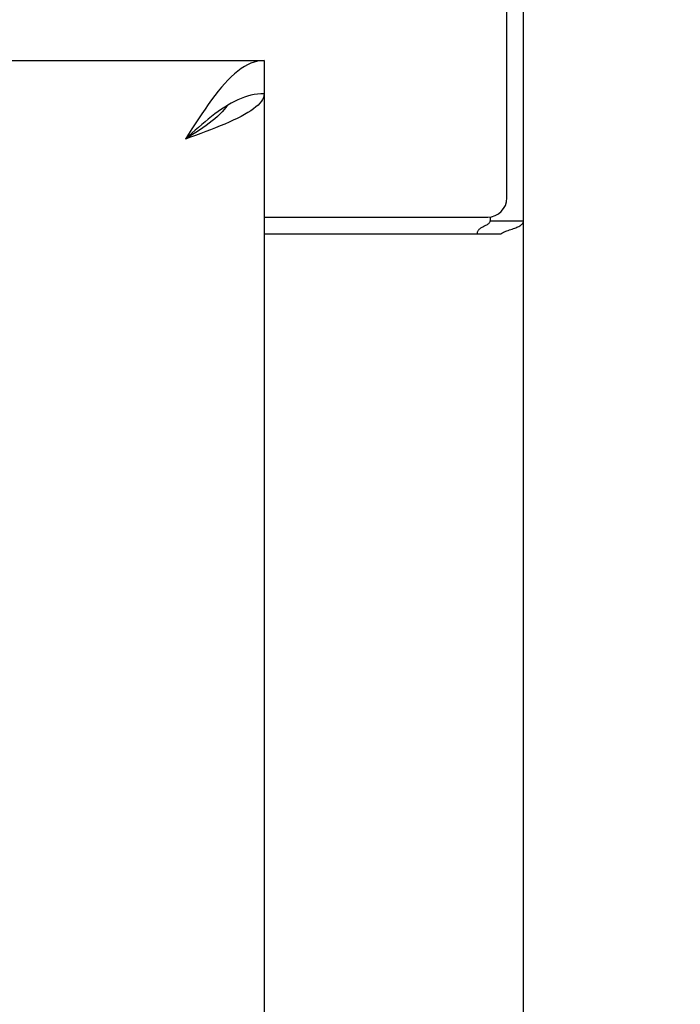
# Model space of a CAD drawing. Header units: inches. Extents: x 0 to 212, y 0 to 138.
# Tile 34 of 43: x 96.65 to 98.72, y 76.63 to 79.71. Entities that reach past the tile are written whole.
import ezdxf

# ---------------------------------------------------------------- set-up
doc = ezdxf.new("R2010")
doc.units = ezdxf.units.IN
doc.header["$LTSCALE"] = 11.6875
doc.header["$MEASUREMENT"] = 0
doc.layers.get('0').update_dxf_attribs({"linetype": 'CONTINUOUS'})
doc.layers.add('DIMENSIONS', color=7, linetype='CONTINUOUS')
doc.styles.get("Standard").update_dxf_attribs({"font": 'txt', "width": 0.8})
doc.dimstyles.new('DIMSTYLE_1', dxfattribs={"dimtxt": 0.9375, "dimasz": 1.25, "dimexe": 0.09, "dimexo": 0.07, "dimgap": 0.0375, "dimtad": 0, "dimtih": 1, "dimtoh": 1, "dimzin": 4, "dimdsep": 46, "dimtxsty": 'Standard', "dimblk": '_FILLED', "dimblk1": '_FILLED', "dimblk2": '_FILLED', "dimcen": 0.09, "dimadec": 0, "dimazin": 0, "dimtfac": 1, "dimtofl": 0, "dimtmove": 0, "dimatfit": 3, "dimldrblk": '_FILLED', "dimfxl": 0, "dimtolj": 1, "dimtzin": 4, "dimarcsym": 0})

# ---------------------------------------------------------------- blocks, each defined once
blk = doc.blocks.new('_FILLED')
at = {"color": 0, "linetype": 'ByBlock'}
blk.add_solid([(0, 0), (-1, 0.2), (-1, -0.2)], dxfattribs=at)
blk = doc.blocks.new('*D13')
at = {"layer": 'DIMENSIONS', "color": 2, "linetype": 'Continuous'}
for p, q in [((93.7869, 61.202), (91.2869, 61.202)), ((97.4119, 61.202), (99.9734, 61.202))]:
    blk.add_line(p, q, dxfattribs=at)
at = {"layer": 'DIMENSIONS', "color": 2, "linetype": 'Continuous', "xscale": 1.25, "yscale": 1.25, "zscale": 1.25}
blk.add_blockref('_FILLED', (93.7869, 61.202), dxfattribs=at)
at = {"layer": 'DIMENSIONS', "color": 2, "linetype": 'Continuous', "xscale": 1.25, "yscale": 1.25, "zscale": 1.25, "rotation": 180}
blk.add_blockref('_FILLED', (97.4119, 61.202), dxfattribs=at)
at = {"layer": 'DIMENSIONS', "color": 2, "linetype": 'Continuous', "insert": (100.4422, 61.6707), "char_height": 0.9375, "width": 3, "attachment_point": 1, "line_spacing_factor": 0.9}
blk.add_mtext('3.63', dxfattribs=at)

msp = doc.modelspace()

# ---------------------------------------------------------------- linework, layer by layer
at = {"color": 3, "linetype": 'Continuous'}
for p, q in [((98.1724, 79.1535), (98.1724, 82.334)), ((98.2244, 10.438), (98.2244, 82.23)), ((62.4744, 79.584), (97.4119, 79.584)), ((97.4119, 79.48), (97.4119, 17.188)), ((97.4119, 79.0935), (98.1124, 79.0935)), ((97.4119, 79.0415), (98.1545, 79.0415))]:
    msp.add_line(p, q, dxfattribs=at)
at = {"color": 7, "linetype": 'Continuous'}
for p, q in [((97.4119, 79.584), (97.4119, 79.48)), ((97.3092, 79.4505), (97.2989, 79.4446)), ((98.1204, 79.094), (98.1204, 79.0822)), ((98.1204, 79.0822), (98.2244, 79.0822))]:
    msp.add_line(p, q, dxfattribs=at)
at = {"color": 3, "linetype": 'Continuous'}
for points in [[(97.4119, 79.584), (97.4016, 79.5834), (97.3913, 79.5818), (97.3811, 79.5792), (97.3708, 79.5756), (97.3605, 79.5709), (97.3502, 79.5652), (97.34, 79.5585), (97.3297, 79.5509), (97.3194, 79.5424), (97.3092, 79.533), (97.2989, 79.5228), (97.2886, 79.5118), (97.2783, 79.5), (97.2681, 79.4875)], [(97.2681, 79.4875), (97.2578, 79.4744), (97.2475, 79.4607), (97.2373, 79.4465), (97.227, 79.4318), (97.2167, 79.4167), (97.2065, 79.4013), (97.1962, 79.3855), (97.1859, 79.3696), (97.1756, 79.3536), (97.1654, 79.3375)], [(97.4119, 79.48), (97.4113, 79.474), (97.4098, 79.4681), (97.4071, 79.4621), (97.4035, 79.4562), (97.3988, 79.4503), (97.3931, 79.4443), (97.3864, 79.4384), (97.3788, 79.4325), (97.3703, 79.4265), (97.3609, 79.4206), (97.3507, 79.4146), (97.3397, 79.4087), (97.3279, 79.4028), (97.3154, 79.3968)], [(97.3154, 79.3968), (97.3023, 79.3909), (97.2886, 79.385), (97.2744, 79.379), (97.2597, 79.3731), (97.2446, 79.3671), (97.2292, 79.3612), (97.2135, 79.3553), (97.1975, 79.3493), (97.1815, 79.3434), (97.1654, 79.3375)], [(98.1889, 79.0561), (98.1928, 79.0574), (98.1967, 79.0588), (98.2003, 79.0602), (98.2037, 79.0615), (98.2068, 79.0629), (98.2097, 79.0643), (98.2126, 79.0659), (98.2152, 79.0676), (98.2174, 79.0692), (98.2193, 79.0709), (98.2209, 79.0727), (98.2221, 79.0744), (98.2231, 79.0762), (98.2238, 79.0781), (98.2242, 79.0801), (98.2244, 79.0822)], [(98.1545, 79.0415), (98.1566, 79.043), (98.159, 79.0446), (98.1619, 79.0461), (98.1651, 79.0476), (98.1687, 79.0491), (98.1725, 79.0506), (98.1766, 79.052), (98.1808, 79.0534), (98.1889, 79.0561)]]:
    msp.add_lwpolyline(points, dxfattribs=at)
at = {"color": 7, "linetype": 'Continuous'}
for points in [[(97.4119, 79.48), (97.4016, 79.4796), (97.3913, 79.4787), (97.3811, 79.4772), (97.3708, 79.4751), (97.3605, 79.4724), (97.3502, 79.4691), (97.34, 79.4653), (97.3297, 79.4609), (97.3194, 79.4559), (97.3092, 79.4505)], [(97.2989, 79.4446), (97.2886, 79.4382), (97.2783, 79.4314), (97.2681, 79.4242), (97.2578, 79.4166), (97.2475, 79.4087), (97.2373, 79.4005), (97.227, 79.392), (97.2167, 79.3833), (97.2065, 79.3743), (97.1962, 79.3653), (97.1859, 79.3561), (97.1756, 79.3468), (97.1654, 79.3375)], [(97.296, 79.4428), (97.2923, 79.4372), (97.2869, 79.4301), (97.2807, 79.423), (97.2737, 79.4158), (97.2661, 79.4087), (97.2579, 79.4016), (97.2491, 79.3945), (97.2398, 79.3873), (97.2301, 79.3802), (97.2199, 79.3731), (97.2094, 79.366), (97.1986, 79.3588), (97.1877, 79.3517), (97.1766, 79.3446), (97.1654, 79.3375)], [(98.0998, 79.0646), (98.1046, 79.067), (98.1069, 79.0682), (98.1093, 79.0694), (98.1115, 79.0707), (98.1136, 79.072), (98.1155, 79.0735), (98.1171, 79.0749), (98.1183, 79.0763), (98.1193, 79.0778), (98.1199, 79.0793), (98.1203, 79.0808), (98.1204, 79.0822)], [(98.08, 79.0415), (98.08, 79.0435), (98.0802, 79.0454), (98.0806, 79.0472), (98.0812, 79.049), (98.082, 79.0506), (98.083, 79.0522), (98.0842, 79.0538), (98.0856, 79.0554), (98.0873, 79.0569), (98.0892, 79.0584), (98.0911, 79.0597), (98.0931, 79.061), (98.0952, 79.0622), (98.0974, 79.0634), (98.0998, 79.0646)]]:
    msp.add_lwpolyline(points, dxfattribs=at)
at = {"color": 3, "linetype": 'Continuous'}
msp.add_arc((98.1124, 79.1535), 0.06, 270, 360, dxfattribs=at)

# ---------------------------------------------------------------- dimensions: what is measured, and where the dimension line sits
at = {"layer": 'DIMENSIONS', "color": 2, "linetype": 'Continuous'}
dim = msp.add_linear_dim(base=(97.4118683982, 61.2019676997), p1=(93.7868683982, 49.20895479), p2=(97.4118683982, 79.45995479), dimstyle='DIMSTYLE_1', dxfattribs=at)
dim.commit()
dim.dimension.update_dxf_attribs({"geometry": '*D13', "text_midpoint": (101.9421665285, 61.2019676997), "dimtype": 160})

doc.saveas('drawing.dxf')
